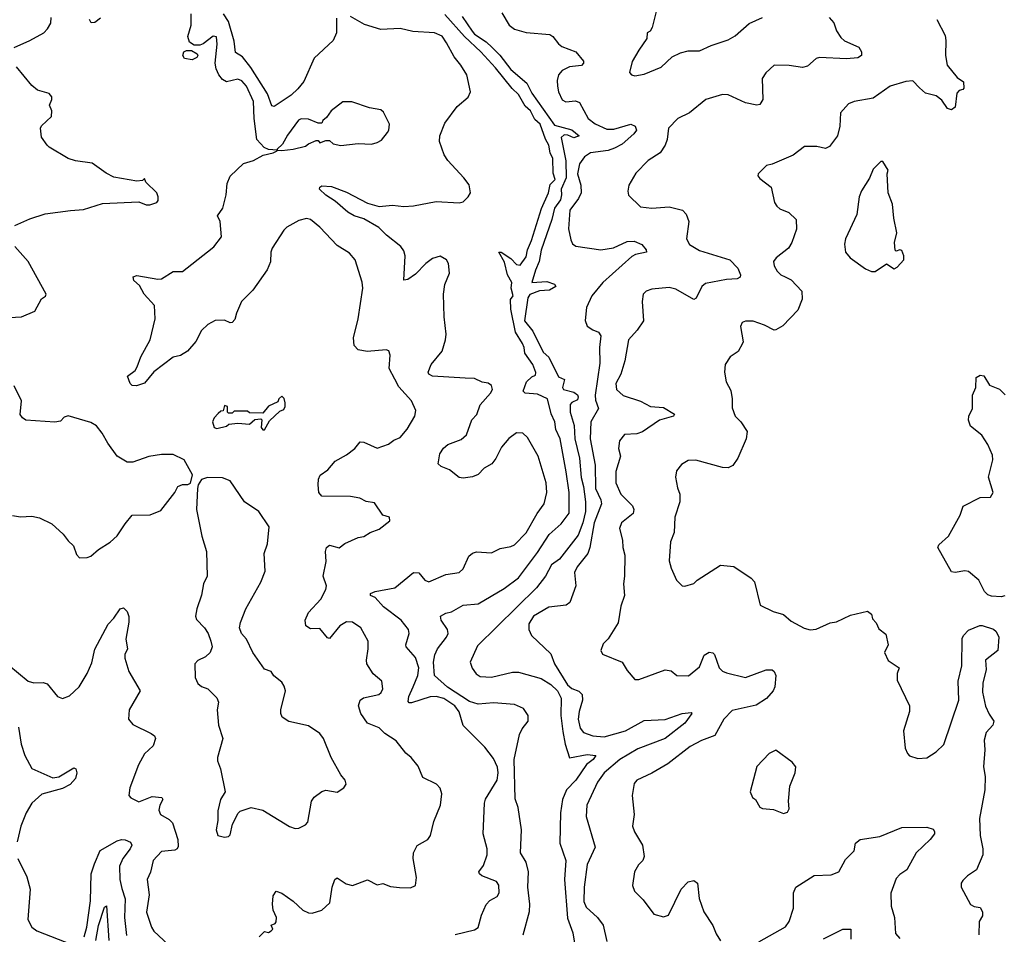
# Model space of a CAD drawing. Extents: x 2057697 to 2160550, y 827490 to 1016834.
# Tile 247 of 256: x 2081111 to 2086272, y 927218 to 932013. Entities that reach past the tile are written whole.
import ezdxf

# ---------------------------------------------------------------- set-up
doc = ezdxf.new("R2010")
doc.units = 0

msp = doc.modelspace()

# ---------------------------------------------------------------- linework, layer by layer
at = {"layer": '0CON20XD'}
for points in [[(2083639.1, 932049.1), (2083676.7, 931985), (2083705, 931963.1), (2083765, 931945.8), (2083889.2, 931935), (2083905.6, 931925), (2083935, 931887.1), (2083953.3, 931873.3), (2084025.3, 931845.3), (2084066.4, 931796.4), (2084067.1, 931785), (2084055, 931772.5), (2083993.3, 931766.7), (2083955, 931747.3), (2083936.1, 931725), (2083928.2, 931695), (2083930, 931665), (2083935.7, 931635), (2083955, 931593.1), (2083973, 931583), (2084025, 931587.3), (2084045, 931580), (2084091.2, 931495), (2084128.2, 931468.2), (2084189, 931439), (2084225, 931439), (2084315, 931466.3), (2084337.7, 931455), (2084343.6, 931435), (2084330, 931415), (2084269.8, 931360.2), (2084229.5, 931340.5), (2084195, 931327.3), (2084102.9, 931315), (2084071.8, 931295), (2084045, 931257.1), (2084034.5, 931205), (2084051.8, 931145), (2084054, 931106), (2084039.6, 931075), (2083994.7, 931015), (2083987.6, 930917.6), (2083999.1, 930859.1), (2084008.5, 930838.5), (2084025.4, 930825.4), (2084157, 930807), (2084223, 930817), (2084295, 930851), (2084332.6, 930852.6), (2084372.9, 930835), (2084395, 930806.2), (2084396.2, 930795), (2084338.4, 930781.6), (2084319, 930771), (2084168.5, 930635), (2084110.4, 930565), (2084082.3, 930505), (2084075.4, 930435.4), (2084086.2, 930406.2), (2084115, 930386.9), (2084145, 930374.2), (2084156.5, 930355), (2084150, 930295), (2084152.6, 930212.6), (2084127, 930045), (2084129, 930019), (2084145.4, 929975), (2084104.3, 929905), (2084101.9, 929815), (2084128.3, 929678.3), (2084130, 929555), (2084157.7, 929495), (2084160.4, 929475), (2084121.5, 929375), (2084099.7, 929245), (2084089.1, 929215), (2084033.2, 929145), (2084019.1, 929115), (2084026.2, 929045), (2083995, 928957.5), (2083975, 928944.2), (2083885, 928932.2), (2083804.3, 928885.7)], [(2084453.8, 932085), (2084426.9, 931973.1), (2084415, 931953.3), (2084400, 931945), (2084397.5, 931915), (2084357.1, 931852.9), (2084322.2, 931795), (2084306.7, 931736.7), (2084317.5, 931725), (2084335, 931718.8), (2084385, 931727.1), (2084473.3, 931765), (2084531.2, 931818.8), (2084575, 931838.8), (2084615, 931850), (2084675, 931849.4), (2084735, 931878.6), (2084825, 931908.1), (2084860.5, 931929.5), (2084935, 931993.5), (2085004, 932025)], [(2081082, 931868), (2081165, 931904.6), (2081237.1, 931945), (2081257.1, 931965), (2081274.3, 931995), (2081276.7, 932025)], [(2081535, 932022.2), (2081505, 931998.2), (2081486.7, 931996.7), (2081476.4, 932015)], [(2082450, 927275), (2082456.4, 927283.6), (2082457.5, 927305), (2082439.2, 927345), (2082436.9, 927375), (2082440.3, 927419.7), (2082455, 927443.3), (2082485, 927433.8), (2082545, 927392), (2082595, 927344.4), (2082625, 927330), (2082645, 927328.1), (2082695, 927344), (2082737.6, 927382.4), (2082749.5, 927465), (2082762.5, 927505), (2082775, 927513.8), (2082822.4, 927482.4), (2082855, 927473.3), (2082935, 927502.9), (2082985, 927477.5), (2083015, 927483.3), (2083055, 927468.8), (2083102.7, 927462.7), (2083159.5, 927460.5), (2083185.8, 927474.2), (2083191.2, 927515), (2083173.8, 927615), (2083176.2, 927645), (2083195, 927683.3), (2083250, 927715), (2083263.9, 927736.1), (2083281.7, 927808.3), (2083316.9, 927895), (2083324.3, 927955), (2083315, 927983.3), (2083296.2, 928005), (2083225, 928040), (2083199.7, 928099.7), (2083163.8, 928145), (2083135, 928167.5), (2083085, 928232.5), (2083025, 928270.8), (2082995, 928300), (2082935, 928324.2), (2082898.5, 928375), (2082887.7, 928415), (2082895, 928445.6), (2082912.7, 928457.3), (2082993.3, 928475), (2083006.7, 928485), (2083013.8, 928505), (2083010, 928545), (2082963.3, 928583.3), (2082931.5, 928635), (2082928.2, 928655), (2082938.5, 928715), (2082937.8, 928755), (2082899.2, 928825), (2082855, 928854.3), (2082825, 928855.6), (2082788.5, 928835), (2082735, 928768), (2082725, 928772), (2082685, 928820.8), (2082635, 928819.2), (2082611.9, 928835), (2082606.7, 928865), (2082625.5, 928905), (2082689.5, 928975), (2082715.5, 929025), (2082718.5, 929045), (2082701.5, 929095), (2082716.8, 929173.2), (2082714.4, 929225), (2082720, 929245), (2082735, 929258), (2082785, 929244), (2082815, 929267.5), (2082885, 929297.5), (2082915, 929304), (2082947.5, 929325), (2082995, 929342), (2083051.2, 929385), (2083048.8, 929405), (2083015, 929416.2), (2082970.5, 929480.5), (2082927.3, 929487.3), (2082893.3, 929505), (2082845, 929513.3), (2082695.4, 929515.4), (2082679.2, 929535), (2082676.1, 929575), (2082677.9, 929605), (2082686.9, 929625), (2082726.1, 929653.9), (2082765, 929698.6), (2082825, 929731.4), (2082868, 929765), (2082895, 929800), (2082915, 929798.8), (2082985, 929767.1), (2083045, 929787.5), (2083071.7, 929808.3), (2083105, 929821.9), (2083143, 929867), (2083182.5, 929935), (2083186.9, 929965), (2083165.7, 930015), (2083098.9, 930088.9), (2083078, 930128), (2083047.1, 930185), (2083053.3, 930255), (2083046.4, 930276.4), (2083032.5, 930282.5), (2082932.7, 930272.7), (2082885, 930282.9), (2082864.3, 930305), (2082860.5, 930345), (2082885.4, 930445), (2082910.5, 930605), (2082907, 930637), (2082869.2, 930755), (2082839.1, 930789.1), (2082775, 930829.2), (2082685, 930925.7), (2082635, 930965.4), (2082615, 930971.2), (2082575, 930960.8), (2082511.4, 930925), (2082495, 930909.4), (2082434.5, 930815), (2082427.5, 930795), (2082425.5, 930744.5), (2082408.3, 930701.7), (2082333.5, 930595), (2082274.7, 930535.3), (2082247.9, 930475), (2082238.8, 930441.2), (2082225, 930426), (2082215, 930424), (2082185, 930437.5), (2082135, 930436), (2082096.7, 930415), (2082065, 930383.3), (2082034.3, 930325.7), (2081991.2, 930275), (2081955, 930252.5), (2081915, 930244), (2081815, 930167.1), (2081765, 930108.1), (2081724, 930094), (2081700, 930095), (2081690, 930105), (2081675.8, 930145), (2081715.7, 930174.3), (2081727.4, 930192.6), (2081746.7, 930245), (2081795.8, 930335), (2081820.8, 930445), (2081818, 930515), (2081764, 930575), (2081739.1, 930619.1), (2081710, 930645), (2081706.7, 930665), (2081725, 930672), (2081835, 930652.5), (2081855, 930654), (2081915, 930692.5), (2081965, 930693.3), (2082095, 930796.7), (2082128.3, 930821.7), (2082168.8, 930875), (2082161.2, 930955), (2082148.8, 930985), (2082175.7, 931025), (2082193.3, 931095), (2082199.6, 931155), (2082215, 931192.9), (2082285, 931260), (2082337.5, 931275), (2082387.7, 931302.3), (2082440, 931315), (2082460, 931325), (2082460, 931330), (2082415, 931333.3), (2082393, 931343), (2082354.5, 931384.5), (2082339.7, 931495), (2082336.7, 931585), (2082300.9, 931665), (2082275, 931693.1), (2082255, 931702.2), (2082195, 931687.5), (2082175, 931700), (2082154.6, 931724.6), (2082140.9, 931755), (2082136.2, 931785), (2082146.2, 931885), (2082143, 931923), (2082125, 931926.5), (2082073.4, 931886.6), (2082055, 931879.6), (2082025, 931879.2), (2082000.6, 931895), (2081991.9, 931925), (2082009.6, 931985), (2082009.3, 932045)], [(2082771.8, 932021.8), (2082771.1, 931945), (2082754.9, 931905.1), (2082655, 931811), (2082600.4, 931689.6), (2082569.4, 931650.6), (2082535, 931617.7), (2082445, 931557.4), (2082432.4, 931562.4), (2082410.3, 931625), (2082322, 931762), (2082279.3, 931819.3), (2082242, 931842), (2082235, 931900), (2082205, 932004.6), (2082180.3, 932045)], [(2083393.8, 927216.2), (2083495, 927241.1), (2083515, 927252.5), (2083531.5, 927318.5), (2083555.4, 927374.6), (2083574.6, 927395.4), (2083614.2, 927415.8), (2083624, 927435), (2083622.5, 927475), (2083610, 927495), (2083533.8, 927525), (2083520.8, 927535), (2083518.6, 927545), (2083541.7, 927578.3), (2083561.4, 927635), (2083560.6, 927665), (2083540, 927745), (2083546.7, 927905), (2083553.1, 927926.9), (2083613.8, 928025), (2083619.2, 928065), (2083615.4, 928094.6), (2083595, 928139.2), (2083549.1, 928199.1), (2083435, 928312), (2083415, 928384), (2083391.5, 928415), (2083335, 928454.1), (2083295, 928464.1), (2083263, 928463), (2083165, 928431.2), (2083151.8, 928431.8), (2083147.5, 928437.5), (2083151.5, 928465), (2083172.8, 928515), (2083197.6, 928575), (2083202.7, 928615), (2083185, 928669.5), (2083137.5, 928725), (2083135.6, 928735), (2083152.9, 928795), (2083148.8, 928815), (2083110, 928865), (2083017.3, 928935), (2082975, 928984.3), (2082950, 928995), (2082950, 929005), (2082974.5, 929015.5), (2083078, 929035), (2083175, 929115.6), (2083202.7, 929112.7), (2083235, 929074.3), (2083255, 929065.6), (2083345, 929104.2), (2083415.4, 929114.6), (2083435, 929133.8), (2083465, 929200), (2083485, 929216.9), (2083505, 929223.1), (2083585, 929217.1), (2083629.1, 929240.9), (2083685, 929250.8), (2083705, 929260), (2083765, 929323.3), (2083823.9, 929423.9), (2083860.9, 929475), (2083874.6, 929535), (2083870, 929585), (2083828.2, 929725), (2083773.4, 929823.4), (2083748, 929845), (2083715, 929846.7), (2083675, 929817.5), (2083637.4, 929772.6), (2083607.7, 929712.3), (2083586.5, 929685), (2083545, 929662.2), (2083515, 929628.9), (2083485, 929616.7), (2083435, 929610), (2083415, 929613.1), (2083363.2, 929653.2), (2083320.5, 929670.5), (2083304.1, 929684.1), (2083313.6, 929736.4), (2083333.4, 929766.6), (2083355, 929785.6), (2083425, 929812.5), (2083453.1, 929836.9), (2083480.9, 929915), (2083507.1, 929942.9), (2083525, 929994.2), (2083578.5, 930055), (2083589.1, 930075), (2083584.3, 930095), (2083567.5, 930107.5), (2083535, 930111.9), (2083495, 930131.5), (2083445.4, 930134.6), (2083275, 930144.4), (2083256, 930155), (2083251.4, 930165), (2083267.5, 930205), (2083325.6, 930275), (2083342.2, 930335), (2083345.7, 930365), (2083335.6, 930455), (2083332.2, 930575), (2083339.4, 930625), (2083364.4, 930685), (2083359.2, 930735), (2083348, 930755), (2083315, 930774), (2083275, 930762), (2083239.2, 930735), (2083185, 930678.6), (2083145, 930650.8), (2083125, 930647.5), (2083130.9, 930775), (2083125, 930801.2), (2083109.4, 930825), (2083033.1, 930883.1), (2082994.1, 930924.1), (2082915, 930968.9), (2082865, 930985.3), (2082831.5, 931005), (2082765, 931062.7), (2082715, 931093.3), (2082682, 931125), (2082683.8, 931135), (2082695, 931142.5), (2082745, 931139.2), (2082825, 931108.8), (2082935, 931051.6), (2082995, 931034.7), (2083065, 931040.6), (2083125, 931033.3), (2083175, 931036.9), (2083295, 931060.5), (2083415, 931053.1), (2083435, 931058.8), (2083462.5, 931085), (2083473.3, 931105), (2083467, 931147), (2083440, 931185), (2083354.6, 931274.6), (2083335.8, 931305), (2083310.8, 931375), (2083314.2, 931405), (2083339.1, 931470.9), (2083405, 931558.8), (2083462.3, 931607.7), (2083474.1, 931635.9), (2083454.3, 931725), (2083424, 931775), (2083388.3, 931818.3), (2083347.7, 931892.3), (2083325, 931926.2), (2083284.6, 931945.4), (2083171.7, 931951.7), (2083105, 931966.8), (2083005, 931962.7), (2082917.9, 931987.9), (2082845, 932030.8)], [(2083750, 927215), (2083782.9, 927337.1), (2083784.4, 927375.6), (2083774.1, 927464.1), (2083777.8, 927545), (2083765, 927596.5), (2083736, 927645), (2083741.1, 927765), (2083723.2, 927883.2), (2083707.5, 927927.5), (2083702.1, 928135), (2083731.1, 928265), (2083745, 928295.8), (2083776, 928335), (2083775.8, 928365), (2083751.1, 928401.1), (2083705, 928422.9), (2083595, 928431.7), (2083515.1, 928425.1), (2083468.7, 928438.7), (2083352.8, 928512.8), (2083284.7, 928575), (2083280, 928645), (2083287.1, 928682.9), (2083300.8, 928715), (2083348.5, 928775), (2083357.8, 928795), (2083354.4, 928815), (2083320.6, 928865), (2083316, 928885), (2083345, 928901.8), (2083375, 928908.9), (2083435, 928944.2), (2083515, 928950), (2083649.7, 929030.3), (2083725, 929086.7), (2083825, 929219.2), (2083885.8, 929314.2), (2083950, 929370), (2083992, 929425), (2083991.8, 929535), (2083975, 929642.5), (2083944.4, 929815), (2083921.8, 929865), (2083915.3, 929905), (2083897.5, 929947.5), (2083877.3, 930025), (2083825, 930049.7), (2083760, 930055), (2083750.8, 930065), (2083766.9, 930115), (2083795, 930141.2), (2083815, 930148.8), (2083816.3, 930163.7), (2083800.7, 930205), (2083759.5, 930265), (2083755.9, 930295), (2083746.2, 930315), (2083709.1, 930375), (2083685.3, 930494.7), (2083682.9, 930547.1), (2083698.1, 930565), (2083687.5, 930605), (2083690.6, 930635), (2083668.8, 930675), (2083652.6, 930742.6), (2083622, 930795), (2083635, 930794.2), (2083685, 930761.9), (2083715, 930730.5), (2083735, 930727.1), (2083765, 930770), (2083772.9, 930807.1), (2083794.2, 930855), (2083846.2, 931023.8), (2083882.5, 931105), (2083891.3, 931148.7), (2083918, 931175), (2083908, 931208), (2083905.7, 931285), (2083892.1, 931315), (2083884.4, 931355), (2083866.9, 931386.9), (2083839.2, 931465), (2083810.5, 931490.5), (2083787.7, 931535), (2083760.3, 931560.3), (2083725, 931621.5), (2083692.2, 931652.2), (2083605, 931761.2), (2083528.8, 931845), (2083443.5, 931925), (2083340.3, 932040.3)], [(2083429.8, 932029.7), (2083483.2, 931953.2), (2083495, 931936.7), (2083556.7, 931896.7), (2083588.1, 931868.1), (2083627.6, 931827.6), (2083685, 931752.3), (2083770, 931680), (2083795, 931628.6), (2083915, 931460.3), (2084005, 931435.9), (2084044, 931405), (2084015, 931394.6), (2083985, 931408.5), (2083965, 931409.6), (2083948.8, 931395), (2083973.9, 931273.9), (2083976.1, 931183.8), (2083948.8, 931125), (2083951.8, 931095), (2083945, 931068.2), (2083914.4, 931025), (2083900.4, 930965), (2083844.3, 930805), (2083833.3, 930745), (2083815, 930700), (2083796, 930636), (2083875, 930640), (2083915, 930626.2), (2083921.2, 930615), (2083887.5, 930595), (2083835, 930591.1), (2083785, 930573.3), (2083773.9, 930555), (2083757.5, 930435), (2083800.9, 930380.9), (2083855, 930270), (2083884.2, 930244.2), (2083935, 930140), (2083965.9, 930125.9), (2083956.2, 930085), (2083961.2, 930075), (2084015, 930060), (2084035, 930045.6), (2084038.8, 930035), (2084035, 930020.8), (2084004.5, 930005.5), (2083996, 929995), (2083995.6, 929955), (2084017.3, 929885), (2084020.3, 929815), (2084045.6, 929715), (2084053.3, 929613.3), (2084067.1, 929565), (2084077.4, 929485), (2084077.1, 929435), (2084062.6, 929375), (2084038.8, 929311.2), (2083940, 929185), (2083899.2, 929155), (2083867.3, 929095), (2083820.4, 929035), (2083510.5, 928729.5), (2083472.5, 928645), (2083482.6, 928612.6), (2083503.9, 928583.9), (2083525, 928569.4), (2083583.6, 928566.4), (2083695, 928592.7), (2083725, 928592.5), (2083845, 928558.5), (2083895, 928527.1), (2083930.1, 928495), (2083949.6, 928455), (2083948.3, 928365), (2083958.5, 928281.5), (2083970.6, 928215), (2083993.1, 928143.1), (2084085, 928160), (2084130.8, 928155), (2084117.5, 928135), (2084081.4, 928108.6), (2084025.3, 928025), (2083977.9, 927975), (2083956.7, 927925), (2083946.6, 927855), (2083941.6, 927695), (2083974.5, 927604.5), (2083966.2, 927505), (2083983, 927303), (2084010.4, 927225), (2084035.3, 927075.3)], [(2085353.3, 932025), (2085377.8, 931997.8), (2085393.1, 931955), (2085415, 931919.2), (2085435, 931901.9), (2085509.4, 931869.4), (2085524, 931845), (2085523.3, 931825), (2085505, 931812.9), (2085445, 931808.5), (2085304.1, 931815.9), (2085285, 931810), (2085240.5, 931769.5), (2085215, 931762), (2085145, 931772.5), (2085065, 931775.7), (2085022.5, 931735), (2085002, 931705), (2085005.8, 931595), (2084991.2, 931568.8), (2084975, 931565.8), (2084915, 931576.7), (2084825, 931619.5), (2084795, 931621.8), (2084708, 931595), (2084622.5, 931525), (2084561.2, 931495), (2084511.1, 931445), (2084505.6, 931385), (2084494.3, 931355), (2084468, 931315), (2084405, 931274.3), (2084341.2, 931208.8), (2084304.4, 931145), (2084298.9, 931115), (2084302.9, 931092.9), (2084365, 931031.9), (2084425, 931025.5), (2084515, 931031.5), (2084585, 931014.2), (2084605, 930993.3), (2084618, 930955), (2084605.8, 930865), (2084622.5, 930835), (2084673.5, 930803.5), (2084833.8, 930753.8), (2084875, 930711.4), (2084890, 930675), (2084886.8, 930663.2), (2084872.5, 930655), (2084815, 930650.6), (2084705, 930630), (2084686.1, 930613.9), (2084657.3, 930552.7), (2084645, 930546), (2084550.1, 930600.1), (2084515, 930608.5), (2084425, 930600.8), (2084395, 930590.8), (2084379.2, 930575), (2084373.4, 930536.6), (2084381.2, 930435), (2084348.1, 930385), (2084301.5, 930335), (2084283.8, 930225), (2084261.8, 930155), (2084236.2, 930105), (2084239.5, 930075), (2084275, 930043.3), (2084365, 930014), (2084417.5, 929985), (2084485, 929980), (2084542.5, 929945), (2084537.5, 929935), (2084465, 929913.5), (2084375, 929852.7), (2084345, 929842.5), (2084282.1, 929837.9), (2084254.5, 929805.5), (2084250, 929765), (2084260.6, 929725), (2084235.4, 929644.6), (2084235.3, 929585.3), (2084262.2, 929525), (2084323.6, 929463.6), (2084330.6, 929445), (2084326.1, 929423.9), (2084266, 929375), (2084254.3, 929345.7), (2084271.4, 929285), (2084271.9, 929245), (2084282.5, 929205), (2084281.9, 929095), (2084275.6, 929055), (2084281.4, 928995), (2084262.4, 928937.6), (2084248.5, 928851.5), (2084195, 928767.5), (2084169.3, 928740.7), (2084156.7, 928705), (2084166.1, 928686.1), (2084268.8, 928645), (2084295, 928600), (2084335, 928553.8), (2084355.8, 928554.2), (2084495, 928604.4), (2084525, 928598.6), (2084555, 928574.3), (2084617.3, 928572.7), (2084675, 928620.8), (2084698.5, 928681.5), (2084725, 928697.8), (2084743.6, 928693.6), (2084752.9, 928685), (2084777.5, 928615), (2084795, 928596.7), (2084815, 928588.1), (2084915, 928564.5), (2085024, 928604), (2085055, 928603.8), (2085066.2, 928595), (2085073.8, 928575), (2085068.6, 928515), (2085060, 928495), (2085025.9, 928454.1), (2084970.6, 928419.4), (2084845, 928391.2), (2084802.2, 928345), (2084755, 928259.2), (2084685, 928234.4), (2084625, 928202.7), (2084508.3, 928111.7), (2084425, 928063.3), (2084345, 928026), (2084332.4, 928007.6), (2084321.9, 927945), (2084332.5, 927845), (2084323.8, 927785), (2084333.8, 927755), (2084376.2, 927685), (2084383.8, 927625), (2084376.7, 927605), (2084355, 927582.5), (2084333.3, 927545), (2084323.9, 927473.9), (2084334.2, 927444.2), (2084379.1, 927399.1), (2084435, 927323.8), (2084485, 927310), (2084511.7, 927318.3), (2084577.5, 927455), (2084615, 927492.9), (2084645, 927500), (2084664, 927485), (2084672, 927405), (2084697.5, 927335), (2084744.6, 927264.6), (2084760.9, 927220.9), (2084785, 927184.2)], [(2085918.8, 932015), (2085961.2, 931931.2), (2085965.7, 931905), (2085962.9, 931825), (2085973.1, 931775), (2086025, 931710), (2086058.3, 931688.3), (2086060, 931655), (2086055, 931647.5), (2086035, 931642.5), (2086022.3, 931627.7), (2086014.2, 931555), (2085995, 931541.1), (2085975, 931548), (2085945, 931591.2), (2085915, 931613.8), (2085858.3, 931628.3), (2085826.7, 931656.7)], [(2082015, 931802.9), (2081975, 931810), (2081966.2, 931825), (2081971.2, 931845), (2081985, 931851.9), (2082011.7, 931851.7), (2082040.8, 931835), (2082045.7, 931825), (2082040, 931815), (2082015, 931802.9)], [(2081085, 930934), (2081165, 930969.4), (2081245, 930995.5), (2081377.4, 931012.6), (2081445, 931017.8), (2081545, 931049.4), (2081735, 931057.5), (2081775, 931043.3), (2081793, 931043), (2081830, 931055), (2081837.5, 931065), (2081837.5, 931085), (2081830, 931105), (2081771.7, 931161.7), (2081765, 931180), (2081755, 931170), (2081725, 931167.5), (2081605, 931188), (2081565, 931208), (2081491.7, 931261.7), (2081403.4, 931273.4), (2081365.4, 931285.4), (2081265, 931344.3), (2081255, 931356), (2081225, 931397.5), (2081220, 931445), (2081225, 931456.2), (2081278.8, 931505), (2081280, 931535), (2081266.7, 931565), (2081280, 931595), (2081279.5, 931609.5), (2081265.7, 931625.7), (2081205, 931644.3), (2081175, 931669.2), (2081095, 931767.1)], [(2085826.7, 931656.7), (2085792.5, 931692.5), (2085755, 931690), (2085674, 931665), (2085585, 931602.5), (2085485.7, 931584.3), (2085455, 931572.5), (2085414.2, 931525), (2085410, 931455), (2085397.1, 931405), (2085355, 931348.8), (2085335, 931338.8), (2085289.1, 931349.1), (2085225, 931348.9), (2085165, 931303.1), (2085055, 931255.8), (2085025, 931248.8), (2084982.5, 931205), (2084980, 931195), (2084990.5, 931180.5), (2085049.2, 931135), (2085068, 931055), (2085078.8, 931035), (2085095, 931022), (2085143, 931003), (2085181.2, 930965), (2085182.5, 930915), (2085158.6, 930845), (2085141.2, 930815), (2085076, 930765), (2085062, 930745), (2085065, 930722.5), (2085080.8, 930695), (2085100, 930675), (2085122.5, 930665), (2085155, 930650), (2085210.2, 930590.2), (2085212.6, 930547.4), (2085189.7, 930490.3), (2085111, 930409), (2085075, 930387.1), (2085065, 930385.5), (2085015, 930412.5), (2084955, 930432.9), (2084915, 930433.3), (2084897.5, 930425), (2084888.8, 930405), (2084903.3, 930325), (2084900, 930315), (2084877, 930273), (2084834.6, 930245.4), (2084809.2, 930205), (2084806, 930165), (2084814.2, 930115), (2084838.3, 930068.3), (2084845.6, 930025), (2084845, 929977.5), (2084862, 929935), (2084891.2, 929905), (2084924.3, 929854.3), (2084919.5, 929815), (2084875.3, 929714.7), (2084849.4, 929675), (2084825, 929662.7), (2084795, 929665.5), (2084655, 929704.5), (2084615, 929702.5), (2084579.7, 929680.3), (2084553, 929647), (2084548.9, 929615), (2084558.8, 929558.8), (2084570.5, 929525), (2084571.5, 929485), (2084544.4, 929405), (2084542, 929325), (2084522.9, 929275), (2084515.8, 929175.8), (2084525, 929137.5), (2084554.3, 929074.3), (2084583.3, 929045), (2084597.7, 929042.3), (2084645, 929057.5), (2084662.5, 929075), (2084785, 929153.3), (2084855, 929145.8), (2084945, 929084.3), (2084961.9, 929065), (2084993, 928943), (2085061.1, 928911.1), (2085115, 928894.2), (2085155, 928860), (2085222.7, 928822.7), (2085254.2, 928814.2), (2085285, 928817.5), (2085359.1, 928850.9), (2085393.2, 928856.8), (2085465, 928890.8), (2085555, 928911.2), (2085576.1, 928896.1), (2085581.7, 928871.7), (2085600.5, 928850.5), (2085615, 928820), (2085651.7, 928791.7), (2085663.8, 928735), (2085643.3, 928695), (2085663.8, 928653.8), (2085720, 928615), (2085710, 928585), (2085710.7, 928550.7), (2085775.8, 928415), (2085775.7, 928385), (2085744.3, 928285), (2085753.1, 928193.1), (2085763.8, 928165), (2085775, 928153.8), (2085819.3, 928139.3), (2085865, 928142.5), (2085915, 928174), (2085955, 928213.3), (2086033.3, 928445), (2086030, 928545), (2086050, 928625), (2086051.7, 928768.3), (2086057.5, 928785), (2086085, 928812.5), (2086143.6, 928836.4), (2086156.4, 928836.4), (2086215, 928817.5), (2086230, 928805), (2086242.5, 928775), (2086237.5, 928705), (2086173.3, 928655), (2086176.4, 928606.4), (2086158.8, 928535), (2086157.7, 928487.7), (2086173.6, 928413.6), (2086191.7, 928371.7), (2086217.5, 928335), (2086212.5, 928315), (2086176.2, 928275), (2086166.2, 928235), (2086170, 928185), (2086162, 928095), (2086170.8, 928045), (2086169.4, 927975), (2086141.5, 927825), (2086144.5, 927735), (2086159.5, 927665), (2086160, 927635), (2086126.2, 927555), (2086078.8, 927525), (2086055, 927500), (2086046.2, 927485), (2086046.2, 927465), (2086094.2, 927374.2), (2086113.6, 927363.6), (2086145, 927357.5), (2086157.5, 927335), (2086157.5, 927315), (2086140, 927285), (2086138.8, 927215)], [(2082485, 931326.7), (2082545, 931334), (2082609.5, 931350.5), (2082625, 931363.3), (2082665, 931380), (2082675, 931380), (2082685, 931367.5), (2082715, 931380), (2082735, 931380), (2082755, 931363.3), (2082795, 931353.8), (2082885, 931363.8), (2082955, 931361.2), (2082985, 931368.8), (2083007.7, 931382.3), (2083038.3, 931421.7), (2083046.7, 931435), (2083050, 931465), (2083018.3, 931528.3), (2083005, 931540), (2082945, 931552), (2082853, 931583), (2082805, 931582.5), (2082743.3, 931535), (2082719.3, 931500.7), (2082700, 931485), (2082695, 931470), (2082675, 931470), (2082625, 931492), (2082586.1, 931493.9), (2082573, 931487), (2082515, 931408.8), (2082489.4, 931360.6), (2082460, 931335), (2082460, 931330), (2082485, 931326.7)], [(2085575, 930693.3), (2085595, 930693.8), (2085655, 930732.5), (2085695, 930706.7), (2085710, 930715), (2085745.7, 930755), (2085745.6, 930775.6), (2085735, 930802.5), (2085725, 930807.5), (2085705, 930800), (2085700, 930805), (2085696, 930845), (2085709.2, 930895), (2085692.3, 930972.3), (2085686.4, 931046.4), (2085662.5, 931105), (2085657.5, 931205), (2085663.3, 931225), (2085635, 931270), (2085625, 931270), (2085585, 931230), (2085565, 931182.5), (2085524.1, 931115.9), (2085512, 931085), (2085498.8, 930991.2), (2085440, 930865), (2085433.8, 930836.2), (2085438.8, 930795), (2085464.3, 930764.3), (2085545, 930706.7), (2085575, 930693.3)], [(2081025, 930450), (2081120, 930455), (2081190, 930485), (2081225, 930550), (2081246.4, 930563.6), (2081250, 930575), (2081155.8, 930745.8), (2081086.2, 930825)], [(2086275, 928992.5), (2086255, 928986.7), (2086205, 928990), (2086185, 928997.5), (2086167.5, 929015), (2086138.8, 929075), (2086085, 929119.2), (2086065, 929124.2), (2086013.9, 929113.9), (2085995, 929118.8), (2085924.2, 929245.8), (2085929.4, 929260.6), (2085980, 929305), (2086040, 929415), (2086057, 929463), (2086145, 929508.8), (2086199.5, 929510.5), (2086214, 929535), (2086189.6, 929615), (2086211.5, 929705), (2086209.5, 929729.5), (2086185.4, 929785.4), (2086154.4, 929834.4), (2086095, 929882.5), (2086083.9, 929913.9), (2086086.7, 929935), (2086106, 929975), (2086106, 930045), (2086123.3, 930085), (2086125, 930137.5), (2086145, 930150), (2086165, 930146.2), (2086195, 930096.7), (2086245.9, 930075.9), (2086276.4, 930046.4)], [(2081665, 929370), (2081700, 929415), (2081795, 929417.5), (2081850.5, 929439.5), (2081923.8, 929535), (2081940, 929565), (2081965, 929576.7), (2081993, 929577), (2082006.4, 929583.6), (2082017, 929627), (2081972.5, 929705), (2081915, 929733.3), (2081855, 929733.8), (2081787.3, 929722.7), (2081705, 929692.5), (2081675, 929692.5), (2081622, 929725), (2081572.8, 929792.8), (2081544, 929845), (2081513.2, 929883.2), (2081485, 929900.8), (2081365, 929936), (2081345, 929928.8), (2081325, 929908.8), (2081295, 929902.5), (2081143.7, 929913.7), (2081126, 929925), (2081113.1, 929943.1), (2081120, 930015), (2081082.8, 930092.8)], [(2082395, 929863.3), (2082420.7, 929909.3), (2082475, 929960), (2082495, 929970), (2082502.5, 929985), (2082502.5, 930005), (2082496.7, 930026.7), (2082485, 930040), (2082470, 930025), (2082465, 930010), (2082415, 929987.5), (2082385, 929950), (2082315, 929952.5), (2082305, 929960), (2082235, 929960), (2082225, 929950), (2082205, 929950), (2082200, 929955), (2082200, 929985), (2082185, 929990), (2082178.3, 929961.7), (2082165, 929960), (2082151.7, 929948.3), (2082130, 929925), (2082122.5, 929905), (2082130, 929875), (2082145, 929870), (2082195, 929882.5), (2082208.3, 929891.7), (2082255, 929897.5), (2082315, 929893.3), (2082343, 929917), (2082375, 929920), (2082380, 929915), (2082377.5, 929875), (2082385, 929863.3), (2082395, 929863.3)], [(2082185, 927726.7), (2082205, 927730), (2082215, 927740), (2082226.2, 927795), (2082257, 927853), (2082267.5, 927862.5), (2082325, 927883.3), (2082385, 927868), (2082525, 927782), (2082555, 927772), (2082575, 927773.8), (2082608.8, 927791.2), (2082621.2, 927805), (2082640, 927915), (2082655, 927936.7), (2082695, 927966.7), (2082715, 927973.3), (2082775, 927962.5), (2082810, 927985), (2082822.5, 928005), (2082817.5, 928025), (2082793.9, 928053.9), (2082744, 928145), (2082704.2, 928245), (2082685, 928271.2), (2082625, 928310.8), (2082522.6, 928332.6), (2082487, 928357), (2082479.2, 928375), (2082479.2, 928395), (2082504, 928495), (2082497.9, 928517.9), (2082485, 928540), (2082443.6, 928573.6), (2082430, 928595), (2082395, 928607.5), (2082333.8, 928695), (2082300, 928765), (2082274.2, 928794.2), (2082264.2, 928824.2), (2082268.3, 928851.7), (2082296.2, 928925), (2082375.6, 929064.4), (2082397.6, 929122.4), (2082393.1, 929215), (2082410, 929265), (2082419.2, 929355), (2082365.4, 929435.4), (2082290, 929485), (2082213.8, 929595), (2082175, 929611.2), (2082095, 929613.3), (2082065, 929602.5), (2082047.5, 929575), (2082043.3, 929555), (2082038.8, 929445), (2082066, 929305), (2082090.6, 929225), (2082094, 929096), (2082074.2, 929055), (2082064.3, 928995.7), (2082039.2, 928925), (2082032, 928885), (2082037.7, 928867.7), (2082080, 928825), (2082100, 928795), (2082113.3, 928755), (2082120, 928725), (2082110, 928695), (2082085, 928673.3), (2082045, 928652.5), (2082030, 928635), (2082031.2, 928565), (2082045, 928532.5), (2082065, 928516.7), (2082097.5, 928505), (2082145, 928457.5), (2082153.3, 928435), (2082146.2, 928395), (2082154, 928315), (2082176, 928245), (2082147.5, 928145), (2082147.7, 928127.7), (2082163.3, 928085), (2082187.5, 927965), (2082163.8, 927925), (2082150, 927865), (2082150, 927815), (2082141.2, 927765), (2082150, 927735), (2082185, 927726.7)], [(2081073.4, 929413.4), (2081115, 929405.8), (2081175, 929410.8), (2081215, 929400.8), (2081279.5, 929369.5), (2081340, 929315), (2081365, 929280), (2081394.1, 929254.1), (2081409.3, 929209.3), (2081425, 929192.5), (2081465, 929193.3), (2081485, 929201.2), (2081524.4, 929235.6), (2081585, 929273.8), (2081622.3, 929307.7), (2081665, 929370)], [(2081055, 928628.1), (2081155, 928544.5), (2081185, 928535.5), (2081235, 928537.3), (2081255, 928531.4), (2081310, 928465), (2081335, 928454), (2081372.1, 928467.9), (2081422.5, 928515), (2081465.3, 928584.7), (2081489.7, 928640.3), (2081505, 928713.3), (2081575, 928843.8), (2081605.6, 928874.4), (2081637.5, 928925), (2081655, 928930), (2081675, 928910), (2081683.6, 928883.6), (2081684.2, 928855), (2081667.5, 928765), (2081677.1, 928715), (2081662.9, 928685), (2081661.9, 928665), (2081684.2, 928595), (2081743.3, 928495), (2081685.7, 928395), (2081682.2, 928345), (2081705, 928317.1), (2081801.1, 928271.1), (2081817.5, 928257.5), (2081822.5, 928245), (2081811.1, 928205), (2081765.8, 928164.2), (2081734.1, 928105.9), (2081688.6, 927985), (2081684.2, 927945), (2081693.3, 927933.3), (2081735, 927911.9), (2081805, 927939.6), (2081855.6, 927935.6), (2081862, 927925), (2081846.4, 927895), (2081841.1, 927868.9), (2081850, 927845), (2081895, 927820), (2081911.7, 927801.7), (2081940, 927715), (2081942.6, 927677.4), (2081937.1, 927665), (2081925, 927659.5), (2081855, 927651.1), (2081811.5, 927605), (2081796.4, 927543.6), (2081778.6, 927505), (2081790.5, 927425), (2081775.7, 927334.3), (2081802.5, 927255), (2081815, 927234.2), (2081915, 927138.8)], [(2083804.3, 928885.7), (2083779.5, 928845), (2083780.6, 928815), (2083794.2, 928785), (2083895, 928688), (2083914.5, 928635), (2083981.8, 928525), (2084005, 928506), (2084042.7, 928492.7), (2084058.9, 928475), (2084061.5, 928445), (2084043.6, 928385), (2084039.1, 928345), (2084048, 928298), (2084066.3, 928276.3), (2084115, 928257.5), (2084173.8, 928253.8), (2084285.7, 928285), (2084385, 928338.2), (2084495, 928343.5), (2084583.3, 928375), (2084630, 928380), (2084633.3, 928375), (2084596.7, 928325), (2084495, 928244.1), (2084350.7, 928189.3), (2084256.2, 928135), (2084175.5, 928065), (2084140, 928015), (2084083.3, 927895), (2084080.9, 927835), (2084128.1, 927675), (2084085.8, 927584.2), (2084070, 927465), (2084068.8, 927388.8), (2084080.2, 927360.2), (2084140, 927305), (2084168.6, 927265), (2084189.1, 927179.1)], [(2081105, 928303.3), (2081119.6, 928215), (2081137.5, 928155), (2081175, 928087.1), (2081285, 928038.8), (2081316.7, 928043.3), (2081395, 928090), (2081406.1, 928086.1), (2081410.8, 928065), (2081404.4, 928035), (2081375, 928002.9), (2081335, 927982), (2081227.9, 927952.1), (2081174.8, 927905.2), (2081145.4, 927855), (2081118, 927785), (2081098, 927702)], [(2085115, 927851.2), (2085125, 927853.8), (2085135, 927857.5), (2085143.8, 927875), (2085140, 927915), (2085147.5, 927995), (2085176.2, 928065), (2085178.8, 928095), (2085159.4, 928119.4), (2085075, 928183.8), (2085040, 928165), (2084975, 928097.5), (2084940, 927965), (2084952.5, 927935), (2084967.5, 927925), (2084990, 927885), (2085005, 927877.5), (2085061.7, 927871.7), (2085115, 927851.2)], [(2084985, 927177.5), (2085125, 927256.7), (2085144, 927285), (2085166.2, 927353.8), (2085167.1, 927435), (2085180, 927465), (2085275, 927525.7), (2085365, 927530), (2085405, 927544.3), (2085440.4, 927609.6), (2085484.6, 927655), (2085492.7, 927695), (2085515.7, 927715), (2085618.8, 927731.2), (2085735, 927777.8), (2085865, 927780), (2085898.3, 927768.3), (2085906.4, 927756.4), (2085906, 927745), (2085884, 927715), (2085810.6, 927645), (2085761.4, 927555), (2085725, 927531.4), (2085705, 927510), (2085676.8, 927433.2), (2085679.4, 927365), (2085695.7, 927305), (2085702.4, 927222.4), (2085723.8, 927195)], [(2081449.6, 927205), (2081463.2, 927255), (2081483.1, 927393.1), (2081486.8, 927535), (2081502.8, 927587.2), (2081533.4, 927656.6), (2081622.7, 927707.3), (2081645, 927714.7), (2081665, 927712.5), (2081691.3, 927701.3), (2081699.5, 927685), (2081690.8, 927665), (2081651.2, 927615), (2081634.7, 927575), (2081636.7, 927505), (2081647.4, 927457.4), (2081664.4, 927404.4), (2081660, 927305), (2081671, 927211)], [(2081102.1, 927615), (2081148.1, 927518.1), (2081165.4, 927455), (2081154.7, 927295), (2081175, 927255.6), (2081200.8, 927235), (2081385, 927163.8)], [(2081510.5, 927185), (2081523.7, 927263.7), (2081555, 927360), (2081566.2, 927366.2), (2081578.6, 927185)], [(2082366.7, 927205), (2082395, 927232.5), (2082415, 927227.5), (2082430, 927235), (2082437.5, 927245), (2082430, 927265), (2082450, 927275)], [(2085325, 927194.3), (2085425, 927244.4), (2085467.5, 927245), (2085468.3, 927191.7)]]:
    msp.add_lwpolyline(points, dxfattribs=at)

doc.saveas('drawing.dxf')
